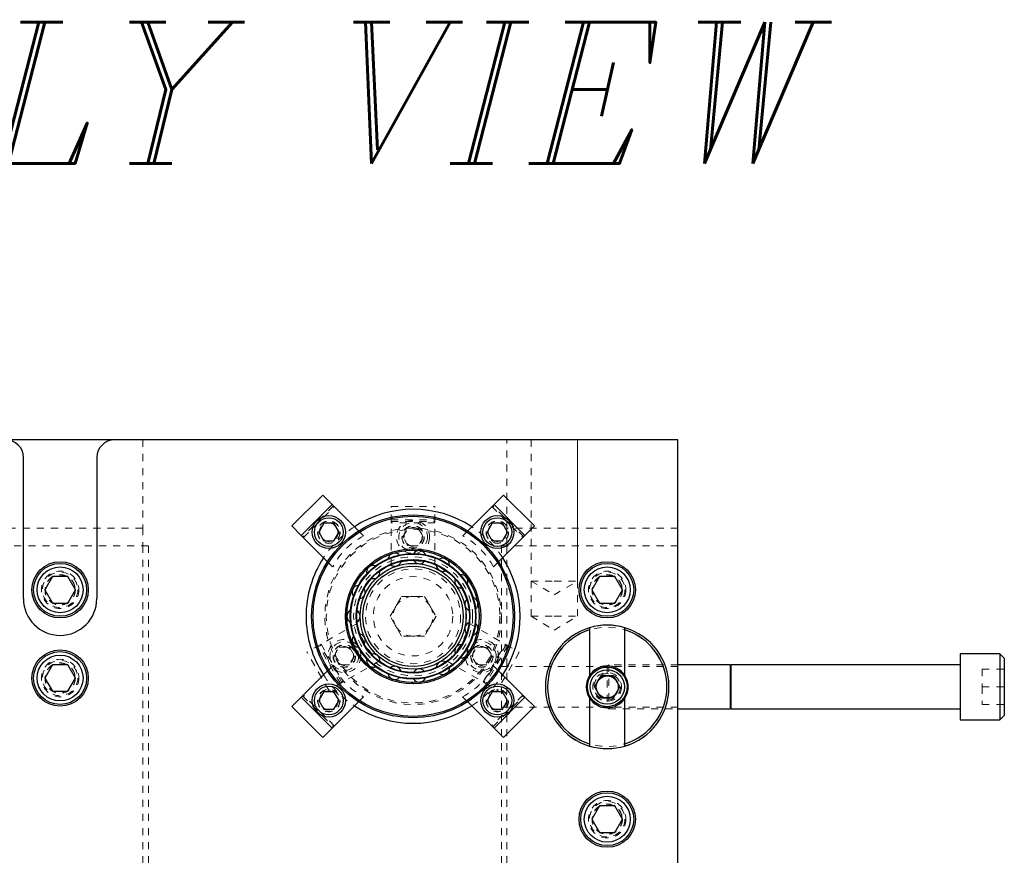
# Model space of a CAD drawing. Header units: inches. Extents: x 1802 to 2468, y -208 to -72.
# Tile 239 of 256: x 2001 to 2015, y -84 to -72. Entities that reach past the tile are written whole.
import ezdxf

# ---------------------------------------------------------------- set-up
doc = ezdxf.new("R2010")
doc.units = ezdxf.units.IN
doc.header["$LTSCALE"] = 0.5
doc.header["$MEASUREMENT"] = 0
doc.linetypes.add('HIDDEN', pattern=[0.225, 0.15, -0.075])
for name, color, linetype in [('DIE-M-S3', 8, 'Continuous'), ('DSS-M-S', 53, 'Continuous'), ('DST-M-S', 53, 'Continuous'), ('MFT-M-S', 8, 'Continuous'), ('SVD-M-S', 8, 'Continuous'), ('SVF-M-S', 8, 'Continuous')]:
    doc.layers.add(name, color=color, linetype=linetype)
doc.styles.add('I', font='ITALIC.SHX')

msp = doc.modelspace()

# ---------------------------------------------------------------- linework, layer by layer
at = {"layer": 'DIE-M-S3', "linetype": 'Continuous', "lineweight": 25}
for p, q in [((2009.18748, -80.90458), (2009.18748, -80.93593)), ((2009.18748, -80.93593), (2009.18748, -81.58295)), ((2009.68748, -80.93593), (2009.68748, -80.90458)), ((2009.68748, -81.58295), (2009.68748, -80.93593)), ((2009.18748, -81.90326), (2009.18748, -82.55027)), ((2009.68748, -82.55027), (2009.68748, -81.90326)), ((2009.18748, -82.55027), (2009.18748, -82.58163)), ((2009.68748, -82.58163), (2009.68748, -82.55027))]:
    msp.add_line(p, q, dxfattribs=at)
at = {"layer": 'DIE-M-S3', "linetype": 'HIDDEN', "lineweight": 18}
msp.add_circle((2009.43748, -81.7431), 0.203, dxfattribs=at)
at = {"layer": 'DIE-M-S3', "linetype": 'Continuous', "lineweight": 25}
for radius, start, end in [(0.875, 73.39845, 106.60155), (0.875, 106.60155, 253.39845), (0.845, 107.208993, 252.791007), (0.875, 286.60155, 73.39845), (0.845, 287.208993, 72.791007), (0.2969, 32.64443, 147.35557), (0.2969, 147.35557, 212.64443), (0.2969, 327.35557, 32.64443), (0.2969, 212.64443, 327.35557), (0.875, 253.39845, 286.60155)]:
    msp.add_arc((2009.43748, -81.7431), radius, start, end, dxfattribs=at)
at = {"layer": 'DSS-M-S', "linetype": 'Continuous', "lineweight": 25}
for p, q in [((2010.43748, -78.2431), (1992.93748, -78.2431)), ((2010.43748, -84.7431), (2010.43748, -78.2431)), ((2005.40727, -79.02448), (2004.96886, -79.46288)), ((2005.54091, -79.15812), (2005.40727, -79.02448)), ((2007.9677, -79.02448), (2007.83406, -79.15812)), ((2008.40611, -79.46288), (2007.9677, -79.02448)), ((2005.54091, -79.15812), (2005.1025, -79.59653)), ((2005.91414, -79.53135), (2005.54091, -79.15812)), ((2007.83406, -79.15812), (2007.46083, -79.53135)), ((2008.27246, -79.59653), (2007.83406, -79.15812)), ((2004.96886, -79.46288), (2005.1025, -79.59653)), ((2005.42207, -79.42486), (2005.3499, -79.54986)), ((2005.56641, -79.42486), (2005.42207, -79.42486)), ((2005.63858, -79.54986), (2005.56641, -79.42486)), ((2007.80856, -79.42486), (2007.73639, -79.54986)), ((2007.9529, -79.42486), (2007.80856, -79.42486)), ((2008.02506, -79.54986), (2007.9529, -79.42486)), ((2008.27246, -79.59653), (2008.40611, -79.46288)), ((2005.1025, -79.59653), (2005.47573, -79.96976)), ((2005.3499, -79.54986), (2005.42207, -79.67486)), ((2005.56641, -79.67486), (2005.63858, -79.54986)), ((2007.73639, -79.54986), (2007.80856, -79.67486)), ((2007.89924, -79.96976), (2008.27246, -79.59653)), ((2007.9529, -79.67486), (2008.02506, -79.54986)), ((2005.42207, -79.67486), (2005.56641, -79.67486)), ((2007.80856, -79.67486), (2007.9529, -79.67486)), ((2005.47573, -81.51645), (2005.1025, -81.88968)), ((2008.27246, -81.88968), (2007.89924, -81.51645)), ((2005.42207, -81.81134), (2005.3499, -81.93634)), ((2005.56641, -81.81134), (2005.42207, -81.81134)), ((2005.63858, -81.93634), (2005.56641, -81.81134)), ((2007.80856, -81.81134), (2007.73639, -81.93634)), ((2007.9529, -81.81134), (2007.80856, -81.81134)), ((2008.02506, -81.93634), (2007.9529, -81.81134)), ((2005.1025, -81.88968), (2004.96886, -82.02332)), ((2005.1025, -81.88968), (2005.54091, -82.32808)), ((2005.3499, -81.93634), (2005.42207, -82.06134)), ((2005.54091, -82.32808), (2005.91414, -81.95485)), ((2005.56641, -82.06134), (2005.63858, -81.93634)), ((2007.46083, -81.95485), (2007.83406, -82.32808)), ((2007.73639, -81.93634), (2007.80856, -82.06134)), ((2007.83406, -82.32808), (2008.27246, -81.88968)), ((2007.9529, -82.06134), (2008.02506, -81.93634)), ((2008.40611, -82.02332), (2008.27246, -81.88968)), ((2004.96886, -82.02332), (2005.40727, -82.46172)), ((2005.42207, -82.06134), (2005.56641, -82.06134)), ((2007.80856, -82.06134), (2007.9529, -82.06134)), ((2007.9677, -82.46172), (2008.40611, -82.02332)), ((2005.40727, -82.46172), (2005.54091, -82.32808)), ((2007.83406, -82.32808), (2007.9677, -82.46172))]:
    msp.add_line(p, q, dxfattribs=at)
at = {"layer": 'DSS-M-S', "linetype": 'HIDDEN', "lineweight": 18}
for p, q in [((2002.85748, -78.2431), (2002.85748, -79.4931)), ((2008.01748, -79.4931), (2008.01748, -78.2431)), ((2008.35938, -78.2431), (2008.35938, -80.7431)), ((2009.01558, -80.7431), (2009.01558, -78.2431)), ((2005.55929, -79.17651), (2005.12089, -79.61491)), ((2005.13326, -79.62729), (2005.57167, -79.18888)), ((2007.8033, -79.18888), (2008.2417, -79.62729)), ((2008.25408, -79.61491), (2007.81567, -79.17651)), ((2002.85748, -79.4931), (2000.51748, -79.4931)), ((2002.85748, -79.4931), (2002.85748, -79.7431)), ((2010.43748, -79.4931), (2008.01748, -79.4931)), ((2008.01748, -79.7431), (2008.01748, -79.4931)), ((2005.98689, -79.6041), (2005.91414, -79.53135)), ((2007.46083, -79.53135), (2007.38808, -79.6041)), ((2002.93748, -79.7431), (2000.43748, -79.7431)), ((2002.85748, -79.7431), (2002.85748, -96.7431)), ((2002.93748, -86.2431), (2002.93748, -79.7431)), ((2007.93748, -79.7431), (2007.93748, -93.62615)), ((2010.43748, -79.7431), (2007.93748, -79.7431)), ((2008.01748, -79.7431), (2008.01748, -96.7431)), ((2005.47573, -79.96976), (2005.54848, -80.04251)), ((2007.82648, -80.04251), (2007.89924, -79.96976)), ((2008.35938, -80.7431), (2008.68748, -80.7431)), ((2008.35938, -80.7431), (2008.68748, -80.94024)), ((2008.68748, -80.7431), (2009.01558, -80.7431)), ((2008.68748, -80.94024), (2009.01558, -80.7431)), ((2005.91132, -81.17988), (2005.91668, -81.18004)), ((2005.54848, -81.4437), (2005.47573, -81.51645)), ((2007.89924, -81.51645), (2007.82648, -81.4437)), ((2010.43748, -81.45405), (2007.93748, -81.45405)), ((2005.12089, -81.87129), (2005.55929, -82.3097)), ((2005.57167, -82.29732), (2005.13326, -81.85892)), ((2008.2417, -81.85892), (2007.8033, -82.29732)), ((2007.81567, -82.3097), (2008.25408, -81.87129)), ((2005.91414, -81.95485), (2005.98689, -81.8821)), ((2007.38808, -81.8821), (2007.46083, -81.95485)), ((2007.93748, -82.03215), (2010.43748, -82.03215))]:
    msp.add_line(p, q, dxfattribs=at)
at = {"layer": 'DSS-M-S', "linetype": 'Continuous', "lineweight": 25}
for centre, radius in [((2006.68748, -80.7431), 1.4375), ((2005.49424, -79.54986), 0.23438), ((2006.68748, -80.7431), 1.4175), ((2005.49424, -79.54986), 0.20312), ((2007.88073, -79.54986), 0.23438), ((2007.88073, -79.54986), 0.20312), ((2006.68748, -80.7431), 0.9575), ((2006.68748, -80.7431), 0.9375), ((2006.68748, -80.7431), 0.89062), ((2006.68748, -80.7431), 0.88275), ((2001.68748, -80.3681), 0.3985), ((2006.68748, -80.7431), 0.80475), ((2006.68748, -80.7431), 0.79688), ((2009.43748, -80.3681), 0.3985), ((2001.68748, -81.6181), 0.3985), ((2005.49424, -81.93634), 0.23438), ((2005.49424, -81.93634), 0.20312), ((2007.88073, -81.93634), 0.23438), ((2007.88073, -81.93634), 0.20313), ((2009.43748, -83.6181), 0.3985)]:
    msp.add_circle(centre, radius, dxfattribs=at)
at = {"layer": 'DSS-M-S', "linetype": 'HIDDEN', "lineweight": 18}
for centre, radius in [((2005.49424, -79.54986), 0.1595), ((2005.49424, -79.54986), 0.15625), ((2005.49424, -79.54986), 0.13297), ((2005.49424, -79.54986), 0.1327), ((2005.49424, -79.54986), 0.13218), ((2005.49424, -79.54986), 0.1285), ((2006.68748, -80.7431), 1.25), ((2007.88073, -79.54986), 0.1595), ((2007.88073, -79.54986), 0.15625), ((2007.88073, -79.54986), 0.13297), ((2007.88073, -79.54986), 0.1327), ((2007.88073, -79.54986), 0.13218), ((2007.88073, -79.54986), 0.1285), ((2006.68748, -80.7431), 1.23), ((2006.68748, -80.7431), 0.9575), ((2006.68748, -80.7431), 0.88275), ((2006.68748, -80.7431), 0.80475), ((2001.68748, -80.3681), 0.2655), ((2001.68748, -80.3681), 0.21095), ((2009.43748, -80.3681), 0.2655), ((2009.43748, -80.3681), 0.21095), ((2001.68748, -81.6181), 0.2655), ((2001.68748, -81.6181), 0.21095), ((2009.43748, -81.7431), 0.15625), ((2005.49424, -81.93634), 0.1595), ((2005.49424, -81.93634), 0.15625), ((2005.49424, -81.93634), 0.13297), ((2005.49424, -81.93634), 0.1327), ((2005.49424, -81.93634), 0.13218), ((2005.49424, -81.93634), 0.1285), ((2007.88073, -81.93634), 0.1595), ((2007.88073, -81.93634), 0.15625), ((2007.88073, -81.93634), 0.13297), ((2007.88073, -81.93634), 0.1327), ((2007.88073, -81.93634), 0.13218), ((2007.88073, -81.93634), 0.1285), ((2009.43748, -83.6181), 0.2655), ((2009.43748, -83.6181), 0.21095)]:
    msp.add_circle(centre, radius, dxfattribs=at)
at = {"layer": 'DSS-M-S', "linetype": 'Continuous', "lineweight": 25}
for centre, radius, start, end in [((2006.68748, -80.7431), 1.5165, 56.795435, 123.204565), ((2006.68748, -80.7431), 1.5165, 146.795435, 180), ((2006.42675, -79.94065), 0.09375, 45.544053, 170.694737), ((2006.77568, -79.90397), 0.09375, 21.558851, 146.690525), ((2007.10936, -80.01239), 0.09375, 357.570897, 122.687837), ((2006.68748, -80.7431), 1.5165, 326.795435, 33.204565), ((2006.1229, -80.11607), 0.09375, 69.526167, 194.700135), ((2006.42675, -79.94065), 0.09375, 230.805435, 270), ((2006.42675, -79.94065), 0.09375, 270, 344.933776), ((2006.77568, -79.90397), 0.09375, 206.817115, 270), ((2006.77568, -79.90397), 0.09375, 270, 320.942923), ((2007.10936, -80.01239), 0.09375, 182.825525, 270), ((2006.1229, -80.11607), 0.09375, 270, 8.926437), ((2007.10936, -80.01239), 0.09375, 270, 296.954217), ((2007.37009, -80.24716), 0.09375, 333.580532, 98.687012), ((2005.91668, -80.39992), 0.09375, 93.706535, 218.706378), ((2006.1229, -80.11607), 0.09375, 255.376627, 270), ((2007.37009, -80.24716), 0.09375, 158.830977, 270), ((2005.91668, -80.39992), 0.09375, 278.793331, 32.920565), ((2007.5128, -80.56768), 0.09375, 309.588093, 74.688681), ((2007.5128, -80.56768), 0.09375, 134.833789, 248.877234), ((2006.68748, -80.7431), 1.5165, 180, 213.204565), ((2005.84373, -80.7431), 0.09375, 117.685543, 242.713125), ((2005.84373, -80.7431), 0.09375, 302.799758, 56.915818), ((2007.5128, -80.91853), 0.09375, 110.834278, 224.885317), ((2007.5128, -80.91853), 0.09375, 285.593922, 50.68904), ((2005.91668, -81.08629), 0.09375, 141.667962, 266.720387), ((2005.91668, -81.08629), 0.09375, 326.806471, 80.911854), ((2007.37009, -81.23905), 0.09375, 86.832764, 200.891783), ((2006.1229, -81.37013), 0.09375, 350.813139, 104.908331), ((2007.37009, -81.23905), 0.09375, 270, 26.696922), ((2006.1229, -81.37013), 0.09375, 165.653451, 270), ((2006.42675, -81.54556), 0.09375, 14.81943, 128.904905), ((2007.10936, -81.47381), 0.09375, 62.829569, 176.896974), ((2007.37009, -81.23905), 0.09375, 261.608784, 270), ((2006.1229, -81.37013), 0.09375, 270, 290.739792), ((2006.42675, -81.54556), 0.09375, 189.641668, 270), ((2006.77568, -81.58223), 0.09375, 38.825016, 152.901234), ((2007.10936, -81.47381), 0.09375, 237.624916, 270), ((2007.10936, -81.47381), 0.09375, 270, 2.708045), ((2006.42675, -81.54556), 0.09375, 270, 314.732632), ((2006.77568, -81.58223), 0.09375, 213.632271, 270), ((2006.77568, -81.58223), 0.09375, 270, 338.722177), ((2006.68748, -80.7431), 1.5165, 236.795435, 303.204565)]:
    msp.add_arc(centre, radius, start, end, dxfattribs=at)
at = {"layer": 'DSS-M-S', "linetype": 'HIDDEN', "lineweight": 18}
for centre, radius, start, end in [((2006.68748, -80.7431), 1.5165, 123.204565, 146.795435), ((2006.68748, -80.7431), 1.5165, 33.204565, 56.795435), ((2006.46298, -80.5186), 1.031, 117.501613, 152.498387), ((2006.91199, -80.5186), 1.031, 27.501613, 62.498387), ((2006.46298, -80.96761), 1.031, 207.501613, 242.498387), ((2006.91199, -80.96761), 1.031, 297.501613, 332.498387), ((2006.68748, -80.7431), 1.5165, 213.204565, 236.795435), ((2006.68748, -80.7431), 1.5165, 303.204565, 326.795435)]:
    msp.add_arc(centre, radius, start, end, dxfattribs=at)
at = {"layer": 'DST-M-S', "linetype": 'Continuous', "lineweight": 25}
for p, q in [((2010.43748, -78.2431), (2002.45748, -78.2431)), ((2010.43748, -98.2431), (2010.43748, -78.2431)), ((2001.16748, -80.4931), (2001.16748, -78.4931)), ((2002.20748, -78.4931), (2002.20748, -80.4931))]:
    msp.add_line(p, q, dxfattribs=at)
at = {"layer": 'DST-M-S', "linetype": 'HIDDEN', "lineweight": 18}
for p, q in [((2008.35938, -78.2431), (2008.35938, -80.2431)), ((2009.01558, -80.2431), (2009.01558, -78.2431)), ((2006.37748, -79.1851), (2006.99748, -79.1851)), ((2006.37748, -79.4001), (2006.37748, -79.1851)), ((2006.99748, -79.4001), (2006.99748, -79.1851)), ((2006.37748, -79.3741), (2006.99748, -79.3741)), ((2006.37748, -79.4001), (2006.99748, -79.4001)), ((2006.37748, -79.4176), (2006.37748, -79.4001)), ((2006.99748, -79.4176), (2006.37748, -79.4176)), ((2006.37748, -80.00481), (2006.37748, -79.4176)), ((2006.54315, -79.6181), (2006.61531, -79.4931)), ((2006.61531, -79.4931), (2006.75965, -79.4931)), ((2006.75965, -79.4931), (2006.83182, -79.6181)), ((2006.99748, -79.4001), (2006.99748, -79.4176)), ((2006.99748, -80.00481), (2006.99748, -79.4176)), ((2006.61531, -79.7431), (2006.54315, -79.6181)), ((2006.83182, -79.6181), (2006.75965, -79.7431)), ((2006.75965, -79.7431), (2006.61531, -79.7431)), ((2008.35938, -80.2431), (2008.68748, -80.2431)), ((2008.35938, -80.2431), (2008.68748, -80.44024)), ((2008.68748, -80.2431), (2009.01558, -80.2431)), ((2008.68748, -80.44024), (2009.01558, -80.2431)), ((2006.36272, -80.7431), (2006.5251, -80.46185)), ((2006.5251, -80.46185), (2006.84986, -80.46185)), ((2006.84986, -80.46185), (2007.01224, -80.7431)), ((2006.5251, -81.02435), (2006.36272, -80.7431)), ((2007.01224, -80.7431), (2006.84986, -81.02435)), ((2005.8931, -80.84378), (2005.38457, -81.13738)), ((2007.48186, -80.84378), (2007.9904, -81.13738)), ((2006.84986, -81.02435), (2006.5251, -81.02435)), ((2005.36941, -81.14613), (2005.18322, -81.25363)), ((2005.65689, -81.69607), (2005.34689, -81.15913)), ((2005.36941, -81.14613), (2005.38457, -81.13738)), ((2005.67941, -81.68307), (2005.36941, -81.14613)), ((2005.38457, -81.13738), (2005.69457, -81.67432)), ((2007.6804, -81.67432), (2007.9904, -81.13738)), ((2008.00556, -81.14613), (2007.69556, -81.68307)), ((2008.02807, -81.15913), (2007.71807, -81.69607)), ((2007.9904, -81.13738), (2008.00556, -81.14613)), ((2008.00556, -81.14613), (2008.19175, -81.25363)), ((2005.49322, -81.79057), (2005.18322, -81.25363)), ((2005.56887, -81.3056), (2005.64104, -81.1806)), ((2005.64104, -81.4306), (2005.56887, -81.3056)), ((2005.64104, -81.1806), (2005.78537, -81.1806)), ((2005.78537, -81.1806), (2005.85754, -81.3056)), ((2005.85754, -81.3056), (2005.78537, -81.4306)), ((2007.51742, -81.3056), (2007.58959, -81.1806)), ((2007.58959, -81.4306), (2007.51742, -81.3056)), ((2007.58959, -81.1806), (2007.73393, -81.1806)), ((2007.73393, -81.1806), (2007.8061, -81.3056)), ((2007.8061, -81.3056), (2007.73393, -81.4306)), ((2008.19175, -81.25363), (2007.88175, -81.79057)), ((2005.78537, -81.4306), (2005.64104, -81.4306)), ((2006.2031, -81.38071), (2005.69457, -81.67432)), ((2007.17186, -81.38071), (2007.6804, -81.67432)), ((2007.73393, -81.4306), (2007.58959, -81.4306)), ((2005.67941, -81.68307), (2005.49322, -81.79057)), ((2005.69457, -81.67432), (2005.67941, -81.68307)), ((2007.69556, -81.68307), (2007.6804, -81.67432)), ((2007.69556, -81.68307), (2007.88175, -81.79057))]:
    msp.add_line(p, q, dxfattribs=at)
for centre, radius in [((2006.68748, -79.6181), 0.23438), ((2006.68748, -79.6181), 0.20312), ((2006.68748, -79.6181), 0.1595), ((2006.68748, -79.6181), 0.15625), ((2006.68748, -79.6181), 0.13297), ((2006.68748, -79.6181), 0.1327), ((2006.68748, -79.6181), 0.13218), ((2006.68748, -79.6181), 0.1285), ((2006.68748, -80.7431), 0.9375), ((2006.68748, -80.7431), 0.84375), ((2006.68748, -80.7431), 0.7494), ((2006.68748, -80.7431), 0.71165), ((2006.68748, -80.7431), 0.67288), ((2006.68748, -80.7431), 0.5625), ((2005.7132, -81.3056), 0.23438), ((2005.7132, -81.3056), 0.20313), ((2005.7132, -81.3056), 0.1595), ((2005.7132, -81.3056), 0.15625), ((2005.7132, -81.3056), 0.13297), ((2005.7132, -81.3056), 0.1327), ((2005.7132, -81.3056), 0.13218), ((2007.66176, -81.3056), 0.23438), ((2007.66176, -81.3056), 0.20312), ((2007.66176, -81.3056), 0.1595), ((2007.66176, -81.3056), 0.15625), ((2007.66176, -81.3056), 0.13297), ((2007.66176, -81.3056), 0.1327), ((2007.66176, -81.3056), 0.13218), ((2005.7132, -81.3056), 0.1285), ((2007.66176, -81.3056), 0.1285)]:
    msp.add_circle(centre, radius, dxfattribs=at)
at = {"layer": 'DST-M-S', "linetype": 'Continuous', "lineweight": 25}
for centre, radius in [((2006.68748, -80.7431), 0.75), ((2006.68748, -80.7431), 0.71063), ((2009.43748, -81.7431), 0.15625)]:
    msp.add_circle(centre, radius, dxfattribs=at)
for centre, radius, start, end in [((2000.91748, -78.4931), 0.25, 0, 90), ((2002.45748, -78.4931), 0.25, 90, 180), ((2001.68748, -80.4931), 0.52, 180, 0)]:
    msp.add_arc(centre, radius, start, end, dxfattribs=at)
at = {"layer": 'DST-M-S', "linetype": 'HIDDEN', "lineweight": 18}
for centre, radius, start, end in [((2006.68748, -80.9881), 1.031, 72.501613, 107.498387), ((2006.68748, -80.7431), 0.28125, 90, 150), ((2006.68748, -80.7431), 0.28125, 30, 90), ((2006.68748, -80.7431), 0.28125, 150, 210), ((2006.68748, -80.7431), 0.28125, 330, 30), ((2006.89966, -80.6206), 1.031, 192.501613, 227.498387), ((2006.68748, -80.7431), 0.28125, 210, 270), ((2006.68748, -80.7431), 0.28125, 270, 330), ((2006.47531, -80.6206), 1.031, 312.501613, 347.498387)]:
    msp.add_arc(centre, radius, start, end, dxfattribs=at)
at = {"layer": 'MFT-M-S', "linetype": 'HIDDEN', "lineweight": 18}
for radius in [0.875, 0.845, 0.2969, 0.203]:
    msp.add_circle((2009.43748, -81.7431), radius, dxfattribs=at)
at = {"layer": 'SVD-M-S', "linetype": 'Continuous', "lineweight": 25}
for p, q in [((2001.57923, -80.1806), (2001.47098, -80.3681)), ((2001.79574, -80.1806), (2001.57923, -80.1806)), ((2001.90399, -80.3681), (2001.79574, -80.1806)), ((2009.32923, -80.1806), (2009.22098, -80.3681)), ((2009.54574, -80.1806), (2009.32923, -80.1806)), ((2009.65399, -80.3681), (2009.54574, -80.1806)), ((2001.47098, -80.3681), (2001.57923, -80.5556)), ((2001.79574, -80.5556), (2001.90399, -80.3681)), ((2009.22098, -80.3681), (2009.32923, -80.5556)), ((2009.54574, -80.5556), (2009.65399, -80.3681)), ((2001.57923, -80.5556), (2001.79574, -80.5556)), ((2009.32923, -80.5556), (2009.54574, -80.5556)), ((2014.99998, -81.27435), (2014.43748, -81.27435)), ((2014.43748, -81.27435), (2014.43748, -82.21185)), ((2015.06248, -81.33685), (2014.99998, -81.27435)), ((2014.99998, -81.27435), (2014.99998, -82.21185)), ((2001.57923, -81.4306), (2001.47098, -81.6181)), ((2001.79574, -81.4306), (2001.57923, -81.4306)), ((2001.90399, -81.6181), (2001.79574, -81.4306)), ((2011.17855, -81.4306), (2010.43748, -81.4306)), ((2011.18556, -81.44986), (2011.17855, -81.4306)), ((2011.17855, -81.4306), (2011.17855, -82.0556)), ((2011.18556, -81.44986), (2011.18556, -82.03635)), ((2014.43748, -81.4306), (2011.18709, -81.4306)), ((2011.18709, -81.4306), (2011.18709, -82.0556)), ((2015.06248, -81.33685), (2015.06248, -82.14935)), ((2009.34742, -81.5871), (2009.25735, -81.7431)), ((2009.52755, -81.5871), (2009.34742, -81.5871)), ((2009.61762, -81.7431), (2009.52755, -81.5871)), ((2001.47098, -81.6181), (2001.57923, -81.8056)), ((2001.79574, -81.8056), (2001.90399, -81.6181)), ((2001.57923, -81.8056), (2001.79574, -81.8056)), ((2009.25735, -81.7431), (2009.34742, -81.8991)), ((2009.52755, -81.8991), (2009.61762, -81.7431)), ((2009.34742, -81.8991), (2009.52755, -81.8991)), ((2010.43748, -82.0556), (2011.17855, -82.0556)), ((2011.17855, -82.0556), (2011.18556, -82.03635)), ((2011.18709, -82.0556), (2014.43748, -82.0556)), ((2014.99998, -82.21185), (2015.06248, -82.14935)), ((2014.43748, -82.21185), (2014.99998, -82.21185)), ((2009.32923, -83.4306), (2009.22098, -83.6181)), ((2009.54574, -83.4306), (2009.32923, -83.4306)), ((2009.65399, -83.6181), (2009.54574, -83.4306)), ((2009.22098, -83.6181), (2009.32923, -83.8056)), ((2009.54574, -83.8056), (2009.65399, -83.6181)), ((2009.32923, -83.8056), (2009.54574, -83.8056))]:
    msp.add_line(p, q, dxfattribs=at)
at = {"layer": 'SVD-M-S', "linetype": 'HIDDEN', "lineweight": 18}
for p, q in [((2009.46093, -81.4306), (2009.43748, -81.45405)), ((2009.43748, -81.45405), (2009.43748, -82.03215)), ((2009.46093, -81.4306), (2009.46093, -82.0556)), ((2010.43748, -81.4306), (2009.46093, -81.4306)), ((2011.18556, -81.7431), (2011.18556, -81.44986)), ((2014.74998, -81.4931), (2014.74998, -81.7431)), ((2014.74998, -81.4931), (2015.06248, -81.4931)), ((2011.18556, -82.03635), (2011.18556, -81.7431)), ((2014.74998, -81.7431), (2015.06248, -81.7431)), ((2014.74998, -81.7431), (2014.74998, -81.9931)), ((2014.74998, -81.9931), (2015.06248, -81.9931)), ((2009.43748, -82.03215), (2009.46093, -82.0556)), ((2009.46093, -82.0556), (2010.43748, -82.0556))]:
    msp.add_line(p, q, dxfattribs=at)
at = {"layer": 'SVD-M-S', "linetype": 'Continuous', "lineweight": 25}
for centre, radius in [((2001.68748, -80.3681), 0.375), ((2001.68748, -80.3681), 0.325), ((2009.43748, -80.3681), 0.375), ((2009.43748, -80.3681), 0.325), ((2001.68748, -81.6181), 0.375), ((2001.68748, -81.6181), 0.325), ((2009.43748, -81.7431), 0.28125), ((2009.43748, -81.7431), 0.24375), ((2009.43748, -83.6181), 0.375), ((2009.43748, -83.6181), 0.325)]:
    msp.add_circle(centre, radius, dxfattribs=at)
at = {"layer": 'SVD-M-S', "linetype": 'HIDDEN', "lineweight": 18}
for centre, radius in [((2001.68748, -80.3681), 0.25), ((2001.68748, -80.3681), 0.21542), ((2001.68748, -80.3681), 0.21515), ((2001.68748, -80.3681), 0.21463), ((2009.43748, -80.3681), 0.25), ((2009.43748, -80.3681), 0.21542), ((2009.43748, -80.3681), 0.21515), ((2009.43748, -80.3681), 0.21463), ((2001.68748, -81.6181), 0.25), ((2001.68748, -81.6181), 0.21542), ((2001.68748, -81.6181), 0.21515), ((2001.68748, -81.6181), 0.21463), ((2009.43748, -81.7431), 0.1875), ((2009.43748, -81.7431), 0.16072), ((2009.43748, -81.7431), 0.16045), ((2009.43748, -81.7431), 0.15993), ((2009.43748, -83.6181), 0.25), ((2009.43748, -83.6181), 0.21542), ((2009.43748, -83.6181), 0.21515), ((2009.43748, -83.6181), 0.21463)]:
    msp.add_circle(centre, radius, dxfattribs=at)
at = {"layer": 'SVD-M-S', "linetype": 'Continuous', "lineweight": 25}
for centre, start, end in [((2011.1863, -81.44959), 200, 0), ((2011.1863, -82.03662), 0, 160)]:
    msp.add_arc(centre, 0.000787, start, end, dxfattribs=at)
at = {"layer": 'SVF-M-S', "linetype": 'HIDDEN', "lineweight": 18}
for p, q in [((2009.25735, -81.7431), (2009.34742, -81.5871)), ((2009.34742, -81.5871), (2009.52755, -81.5871)), ((2009.52755, -81.5871), (2009.61762, -81.7431)), ((2009.34742, -81.8991), (2009.25735, -81.7431)), ((2009.61762, -81.7431), (2009.52755, -81.8991)), ((2009.52755, -81.8991), (2009.34742, -81.8991))]:
    msp.add_line(p, q, dxfattribs=at)
for radius in [0.28125, 0.24375, 0.1875, 0.16072, 0.16045, 0.15993]:
    msp.add_circle((2009.43748, -81.7431), radius, dxfattribs=at)

# ---------------------------------------------------------------- texts
at = {"color": 6, "style": 'I'}
msp.add_text('ASSEMBLY VIEW', height=2, dxfattribs=at).set_placement((1988.61373, -74.32467))

doc.saveas('drawing.dxf')
